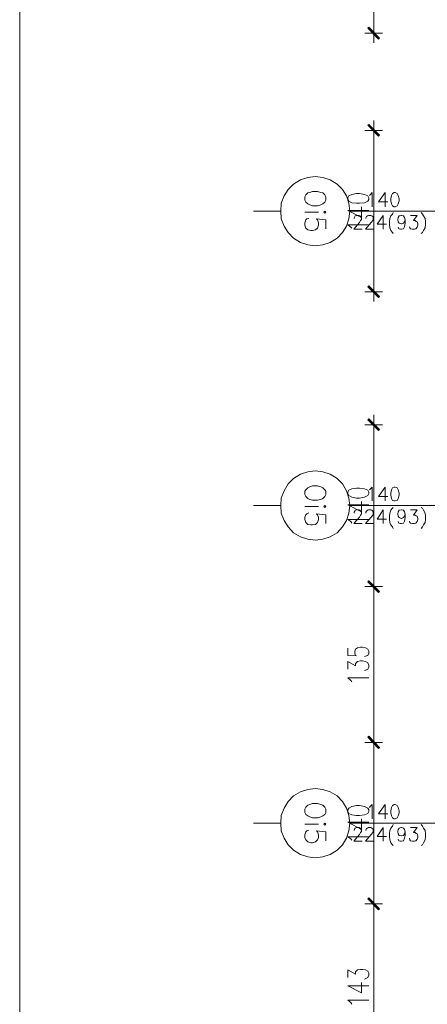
# Model space of a CAD drawing. Header units: inches. Extents: x -1441 to 3871, y -4351 to 2413.
# Tile 168 of 256: x -1441 to -1088, y -90 to 763. Entities that reach past the tile are written whole.
import ezdxf

# ---------------------------------------------------------------- set-up
doc = ezdxf.new("R2010")
doc.units = ezdxf.units.IN
doc.header["$MEASUREMENT"] = 0
for name, color, linetype in [('at_Entity', 7, 'Continuous'), ('at_Rect', 7, 'Continuous'), ('at_Solid', 7, 'Continuous')]:
    doc.layers.add(name, color=color, linetype=linetype)

msp = doc.modelspace()

# ---------------------------------------------------------------- hatches: boundary and pattern name
at = {"layer": 'at_Solid', "lineweight": 15}
for points in [[(-1129.69923, 746.76452), (-1139.85693, 755.2082), (-1139.01065, 756.06688)], [(-1130.54503, 745.90584), (-1129.69923, 746.76452), (-1139.85693, 755.2082)], [(-1139.01065, 671.82094), (-1139.85693, 671.3916), (-1129.69923, 662.51858)], [(-1139.85693, 671.3916), (-1129.69923, 662.51858), (-1130.54503, 661.6599)], [(-1129.69923, 522.84014), (-1139.85693, 531.28382), (-1139.01065, 532.1425)], [(-1130.54503, 521.98147), (-1129.69923, 522.84014), (-1139.85693, 531.28382)], [(-1139.01065, 416.98412), (-1139.85693, 416.17314), (-1129.69923, 407.68176)], [(-1139.85693, 416.17314), (-1129.69923, 407.68176), (-1130.54503, 406.82308)], [(-1129.69923, 267.57876), (-1139.85693, 276.47086), (-1139.01065, 276.89065)], [(-1139.01065, 276.89065), (-1139.85693, 276.04629), (-1129.69923, 267.57876)], [(-1130.54503, 266.73439), (-1129.69923, 267.57876), (-1139.85693, 276.47086)], [(-1139.85693, 276.04629), (-1129.69923, 267.57876), (-1130.54503, 266.73439)], [(-1129.69923, 132.5515), (-1139.85693, 141.43883), (-1139.01065, 142.28796)], [(-1139.01065, 141.8634), (-1139.85693, 141.43883), (-1129.69923, 132.5515)], [(-1130.54503, 132.12693), (-1129.69923, 132.5515), (-1139.85693, 141.43883)], [(-1139.85693, 141.43883), (-1129.69923, 132.5515), (-1130.54503, 131.70236)], [(-1129.69923, -7.13648), (-1139.85693, 1.33105), (-1139.01065, 2.17542)], [(-1139.01065, 2.17542), (-1139.85693, 1.33105), (-1129.69923, -7.13648)], [(-1130.54503, -7.98084), (-1129.69923, -7.13648), (-1139.85693, 1.33105)], [(-1139.85693, 1.33105), (-1129.69923, -7.13648), (-1130.54503, -7.98084)]]:
    msp.add_hatch(color=7, dxfattribs=at).paths.add_polyline_path(points)

# ---------------------------------------------------------------- linework, layer by layer
at = {"layer": 'at_Entity', "color": 7, "lineweight": 15}
for p, q in [((-1134.77879, 907.14666), (-1134.77879, 756.49622)), ((-1134.77879, 759.02455), (-1134.77879, 742.51883)), ((-1127.15945, 750.96251), (-1142.39671, 750.96251)), ((-1139.85693, 755.2082), (-1139.01065, 756.06688)), ((-1129.69923, 746.76452), (-1139.85693, 755.2082)), ((-1139.85693, 755.2082), (-1130.54503, 745.90584)), ((-1129.69923, 746.76452), (-1139.85693, 755.2082)), ((-1139.43379, 755.63754), (-1130.12237, 746.33518)), ((-1139.01065, 756.06688), (-1129.69923, 746.76452)), ((-1130.54503, 745.90584), (-1129.69923, 746.76452)), ((-1134.77879, 658.70223), (-1134.77879, 675.20795)), ((-1142.39671, 666.76427), (-1127.15945, 666.76427)), ((-1139.01065, 671.82094), (-1139.85693, 671.3916)), ((-1139.85693, 671.3916), (-1129.69923, 662.51858)), ((-1139.85693, 671.3916), (-1129.69923, 662.51858)), ((-1130.54503, 661.6599), (-1139.85693, 671.3916)), ((-1130.12237, 662.08924), (-1139.43379, 671.3916)), ((-1129.69923, 662.51858), (-1139.01065, 671.82094)), ((-1134.77879, 661.23056), (-1134.77879, 532.57184)), ((-1129.69923, 662.51858), (-1130.54503, 661.6599)), ((-1204.19821, 620.15709), (-1198.27238, 623.97344)), ((-1198.27238, 623.97344), (-1191.92197, 626.12014)), ((-1191.92197, 626.12014), (-1185.57299, 626.93111)), ((-1185.57299, 626.93111), (-1178.80135, 626.12014)), ((-1178.80135, 626.12014), (-1172.45047, 623.97344)), ((-1172.45047, 623.97344), (-1166.52463, 620.15709)), ((-1212.2407, 610.04376), (-1208.85321, 615.52976)), ((-1208.85321, 615.52976), (-1204.19821, 620.15709)), ((-1187.68963, 613.8124), (-1190.22989, 613.00143)), ((-1183.45587, 613.8124), (-1187.68963, 613.8124)), ((-1180.49343, 613.00143), (-1183.45587, 613.8124)), ((-1166.52463, 620.15709), (-1161.86821, 615.52976)), ((-1161.86821, 615.52976), (-1158.48215, 610.04376)), ((-1214.78095, 603.65137), (-1212.2407, 610.04376)), ((-1193.61547, 610.85473), (-1194.46175, 609.18508)), ((-1194.46175, 609.18508), (-1194.46175, 606.22741)), ((-1194.46175, 606.22741), (-1193.61547, 604.51005)), ((-1191.92197, 612.57209), (-1193.61547, 610.85473)), ((-1190.22989, 613.00143), (-1191.92197, 612.57209)), ((-1178.80135, 612.57209), (-1180.49343, 613.00143)), ((-1177.10737, 610.85473), (-1178.80135, 612.57209)), ((-1176.2611, 609.18508), (-1177.10737, 610.85473)), ((-1177.10737, 604.51005), (-1176.2611, 606.22741)), ((-1176.2611, 606.22741), (-1176.2611, 609.18508)), ((-1158.48215, 610.04376), (-1156.36503, 603.65137)), ((-1156.36503, 610.04376), (-1157.21321, 608.3264)), ((-1157.21321, 608.3264), (-1157.21321, 607.03838)), ((-1157.21321, 607.03838), (-1156.36503, 605.36873)), ((-1153.82716, 611.28407), (-1156.36503, 610.04376)), ((-1156.36503, 605.36873), (-1153.82716, 604.08071)), ((-1149.59339, 612.14275), (-1153.82716, 611.28407)), ((-1147.05361, 612.14275), (-1149.59339, 612.14275)), ((-1142.82175, 611.28407), (-1147.05361, 612.14275)), ((-1139.85693, 610.04376), (-1142.82175, 611.28407)), ((-1142.82175, 604.08071), (-1139.85693, 605.36873)), ((-1139.01065, 608.3264), (-1139.85693, 610.04376)), ((-1139.85693, 605.36873), (-1139.01065, 607.03838)), ((-1139.01065, 607.03838), (-1139.01065, 608.3264)), ((-1138.58799, 610.42539), (-1137.74171, 610.85473)), ((-1137.74171, 610.85473), (-1136.04821, 613.00143)), ((-1136.04821, 613.00143), (-1136.04821, 600.6937)), ((-1125.04233, 613.00143), (-1130.54503, 604.93939)), ((-1125.04233, 613.00143), (-1125.04233, 600.6937)), ((-1119.53963, 610.42539), (-1119.96277, 607.46772)), ((-1119.96277, 607.46772), (-1119.96277, 605.79807)), ((-1119.96277, 605.79807), (-1119.53963, 603.26974)), ((-1118.69383, 612.14275), (-1119.53963, 610.42539)), ((-1116.99985, 613.00143), (-1118.69383, 612.14275)), ((-1116.15357, 613.00143), (-1116.99985, 613.00143)), ((-1114.46007, 612.14275), (-1116.15357, 613.00143)), ((-1113.61379, 610.42539), (-1114.46007, 612.14275)), ((-1112.76799, 607.46772), (-1113.61379, 610.42539)), ((-1113.61379, 603.26974), (-1112.76799, 605.79807)), ((-1112.76799, 605.79807), (-1112.76799, 607.46772)), ((-1215.20362, 596.87735), (-1238.90697, 596.87735)), ((-1215.20362, 596.87735), (-1214.78095, 603.65137)), ((-1214.78095, 590.10333), (-1215.20362, 596.87735)), ((-1193.61547, 604.51005), (-1191.92197, 603.26974)), ((-1191.92197, 603.26974), (-1190.22989, 602.41106)), ((-1190.22989, 602.41106), (-1187.68963, 601.55238)), ((-1187.68963, 601.55238), (-1183.45587, 601.55238)), ((-1183.45587, 601.55238), (-1180.49343, 602.41106)), ((-1180.49343, 602.41106), (-1178.80135, 603.26974)), ((-1178.80135, 603.26974), (-1177.10737, 604.51005)), ((-1177.10737, 596.87735), (-1177.95317, 596.06637)), ((-1176.2611, 596.06637), (-1177.10737, 596.87735)), ((-1157.21321, 597.30669), (-1145.35963, 591.39134)), ((-1157.21321, 597.30669), (-1139.01065, 597.30669)), ((-1156.36503, 603.65137), (-1155.51923, 596.87735)), ((-1155.51923, 596.87735), (-1156.36503, 590.10333)), ((-1003.55787, 596.87735), (-1155.51923, 596.87735)), ((-1153.82716, 604.08071), (-1149.59339, 603.65137)), ((-1149.59339, 603.65137), (-1147.05361, 603.65137)), ((-1147.05361, 603.65137), (-1142.82175, 604.08071)), ((-1145.35963, 591.39134), (-1145.35963, 600.6937)), ((-1130.54503, 604.93939), (-1122.50255, 604.93939)), ((-1119.53963, 603.26974), (-1118.69383, 601.55238)), ((-1118.69383, 601.55238), (-1116.99985, 600.6937)), ((-1116.99985, 600.6937), (-1116.15357, 600.6937)), ((-1116.15357, 600.6937), (-1114.46007, 601.55238)), ((-1114.46007, 601.55238), (-1113.61379, 603.26974)), ((-1212.2407, 583.75864), (-1214.78095, 590.10333)), ((-1182.61007, 596.06637), (-1194.46175, 596.06637)), ((-1194.46175, 586.71631), (-1193.61547, 589.29235)), ((-1193.61547, 589.29235), (-1192.76967, 590.10333)), ((-1192.76967, 590.10333), (-1191.07569, 590.53267)), ((-1176.2611, 589.29235), (-1184.30405, 590.10333)), ((-1184.30405, 590.10333), (-1183.45587, 589.29235)), ((-1183.45587, 589.29235), (-1182.61007, 586.71631)), ((-1177.95317, 596.06637), (-1177.10737, 595.20769)), ((-1177.10737, 595.20769), (-1176.2611, 596.06637)), ((-1176.2611, 581.65965), (-1176.2611, 589.29235)), ((-1156.36503, 590.10333), (-1158.48215, 583.75864)), ((-1151.71051, 590.962), (-1151.28737, 592.25002)), ((-1151.71051, 590.53267), (-1151.71051, 590.962)), ((-1151.28737, 592.25002), (-1150.86233, 592.67936)), ((-1150.86233, 592.67936), (-1149.59339, 593.1087)), ((-1149.59339, 593.1087), (-1147.47675, 593.1087)), ((-1147.47675, 593.1087), (-1146.63047, 592.67936)), ((-1146.20733, 588.86301), (-1147.05361, 587.14565)), ((-1146.63047, 592.67936), (-1146.20733, 592.25002)), ((-1146.20733, 592.25002), (-1145.35963, 590.962)), ((-1145.35963, 589.72169), (-1146.20733, 588.86301)), ((-1145.35963, 590.962), (-1145.35963, 589.72169)), ((-1141.55091, 590.962), (-1141.12777, 592.25002)), ((-1141.55091, 590.53267), (-1141.55091, 590.962)), ((-1141.12777, 592.25002), (-1140.28197, 592.67936)), ((-1140.28197, 592.67936), (-1139.43379, 593.1087)), ((-1139.43379, 593.1087), (-1137.31905, 593.1087)), ((-1137.31905, 593.1087), (-1136.47087, 592.67936)), ((-1135.62507, 588.86301), (-1136.89401, 587.14565)), ((-1136.47087, 592.67936), (-1135.62507, 592.25002)), ((-1135.62507, 592.25002), (-1135.20193, 590.962)), ((-1135.20193, 589.72169), (-1135.62507, 588.86301)), ((-1135.20193, 590.962), (-1135.20193, 589.72169)), ((-1126.73631, 593.1087), (-1131.81588, 585.476)), ((-1126.73631, 593.1087), (-1126.73631, 581.23031)), ((-1120.81047, 590.53267), (-1121.23361, 587.57499)), ((-1119.96277, 592.67936), (-1120.81047, 590.53267)), ((-1118.69383, 594.34902), (-1119.96277, 592.67936)), ((-1117.84755, 595.63703), (-1118.69383, 594.34902)), ((-1114.03693, 589.72169), (-1113.61379, 591.39134)), ((-1114.03693, 589.29235), (-1114.03693, 589.72169)), ((-1113.61379, 587.57499), (-1114.03693, 589.29235)), ((-1113.61379, 591.39134), (-1112.76799, 592.67936)), ((-1112.76799, 592.67936), (-1111.07401, 593.1087)), ((-1111.07401, 593.1087), (-1110.65087, 593.1087)), ((-1110.65087, 593.1087), (-1108.95689, 592.67936)), ((-1108.95689, 592.67936), (-1108.11109, 591.39134)), ((-1108.11109, 591.39134), (-1107.68795, 589.29235)), ((-1107.68795, 589.29235), (-1108.11109, 587.57499)), ((-1107.68795, 589.29235), (-1107.68795, 586.33468)), ((-1103.03153, 593.1087), (-1097.10569, 593.1087)), ((-1097.10569, 593.1087), (-1100.49127, 588.86301)), ((-1100.49127, 588.86301), (-1098.79967, 588.86301)), ((-1098.79967, 588.86301), (-1097.95149, 588.00433)), ((-1093.71963, 595.63703), (-1092.44879, 594.34902)), ((-1092.44879, 594.34902), (-1091.60299, 592.67936)), ((-1091.60299, 592.67936), (-1090.33357, 590.53267)), ((-1090.33357, 590.53267), (-1089.90901, 587.57499)), ((-1208.85321, 578.27264), (-1212.2407, 583.75864)), ((-1194.46175, 584.61732), (-1194.46175, 586.71631)), ((-1193.61547, 582.08899), (-1194.46175, 584.61732)), ((-1191.92197, 580.80097), (-1193.61547, 582.08899)), ((-1189.38171, 579.99), (-1191.92197, 580.80097)), ((-1187.68963, 579.99), (-1189.38171, 579.99)), ((-1185.14985, 580.80097), (-1187.68963, 579.99)), ((-1183.45587, 582.08899), (-1185.14985, 580.80097)), ((-1182.61007, 584.61732), (-1183.45587, 582.08899)), ((-1182.61007, 586.71631), (-1182.61007, 584.61732)), ((-1158.48215, 583.75864), (-1161.86821, 578.27264)), ((-1154.67343, 582.94767), (-1157.21321, 585.04666)), ((-1157.21321, 585.04666), (-1139.01065, 585.04666)), ((-1153.82716, 582.08899), (-1154.67343, 582.94767)), ((-1147.05361, 587.14565), (-1152.13317, 581.23031)), ((-1152.13317, 581.23031), (-1144.93649, 581.23031)), ((-1136.89401, 587.14565), (-1141.97357, 581.23031)), ((-1141.97357, 581.23031), (-1134.77879, 581.23031)), ((-1131.81588, 585.476), (-1123.77339, 585.476)), ((-1121.23361, 587.57499), (-1121.23361, 585.476)), ((-1121.23361, 585.476), (-1120.81047, 582.51833)), ((-1120.81047, 582.51833), (-1119.96277, 579.99)), ((-1119.96277, 579.99), (-1118.69383, 578.27264)), ((-1112.76799, 586.33468), (-1113.61379, 587.57499)), ((-1113.19065, 581.65965), (-1113.61379, 582.94767)), ((-1111.49715, 581.23031), (-1113.19065, 581.65965)), ((-1111.07401, 585.90534), (-1112.76799, 586.33468)), ((-1110.65087, 581.23031), (-1111.49715, 581.23031)), ((-1110.65087, 585.90534), (-1111.07401, 585.90534)), ((-1108.95689, 586.33468), (-1110.65087, 585.90534)), ((-1108.95689, 581.65965), (-1110.65087, 581.23031)), ((-1108.11109, 587.57499), (-1108.95689, 586.33468)), ((-1108.11109, 583.3293), (-1108.95689, 581.65965)), ((-1107.68795, 586.33468), (-1108.11109, 583.3293)), ((-1103.45419, 582.51833), (-1103.87733, 583.3293)), ((-1103.03153, 581.65965), (-1103.45419, 582.51833)), ((-1101.33945, 581.23031), (-1103.03153, 581.65965)), ((-1099.64547, 581.23031), (-1101.33945, 581.23031)), ((-1098.37463, 581.65965), (-1099.64547, 581.23031)), ((-1097.10569, 582.94767), (-1098.37463, 581.65965)), ((-1097.95149, 588.00433), (-1097.10569, 587.57499)), ((-1097.10569, 587.57499), (-1096.68255, 585.90534)), ((-1096.68255, 584.61732), (-1097.10569, 582.94767)), ((-1096.68255, 585.90534), (-1096.68255, 584.61732)), ((-1091.60299, 579.99), (-1092.44879, 578.27264)), ((-1090.33357, 582.51833), (-1091.60299, 579.99)), ((-1089.90901, 585.476), (-1090.33357, 582.51833)), ((-1089.90901, 587.57499), (-1089.90901, 585.476)), ((-1204.19821, 573.59761), (-1208.85321, 578.27264)), ((-1198.27238, 569.82896), (-1204.19821, 573.59761)), ((-1166.52463, 573.59761), (-1172.45047, 569.82896)), ((-1161.86821, 578.27264), (-1166.52463, 573.59761)), ((-1118.69383, 578.27264), (-1117.84755, 577.41396)), ((-1092.44879, 578.27264), (-1093.71963, 577.41396)), ((-1191.92197, 567.68227), (-1198.27238, 569.82896)), ((-1185.57299, 566.82359), (-1191.92197, 567.68227)), ((-1178.80135, 567.68227), (-1185.57299, 566.82359)), ((-1172.45047, 569.82896), (-1178.80135, 567.68227)), ((-1139.85693, 531.28382), (-1139.01065, 532.1425)), ((-1129.69923, 522.84014), (-1139.85693, 531.28382)), ((-1139.85693, 531.28382), (-1130.54503, 521.98147)), ((-1129.69923, 522.84014), (-1139.85693, 531.28382)), ((-1139.43379, 531.71316), (-1130.12237, 522.41081)), ((-1139.01065, 532.1425), (-1129.69923, 522.84014)), ((-1134.77879, 535.10017), (-1134.77879, 518.59445)), ((-1127.15945, 527.03813), (-1142.39671, 527.03813)), ((-1130.54503, 521.98147), (-1129.69923, 522.84014)), ((-1134.77879, 403.86541), (-1134.77879, 420.37113)), ((-1142.39671, 411.92745), (-1127.15945, 411.92745)), ((-1139.01065, 416.98412), (-1139.85693, 416.17314)), ((-1139.85693, 416.17314), (-1129.69923, 407.68176)), ((-1139.85693, 416.17314), (-1129.69923, 407.68176)), ((-1130.54503, 406.82308), (-1139.85693, 416.17314)), ((-1130.12237, 407.25242), (-1139.43379, 416.55478)), ((-1129.69923, 407.68176), (-1139.01065, 416.98412)), ((-1134.77879, 406.39374), (-1134.77879, 277.73979)), ((-1129.69923, 407.68176), (-1130.54503, 406.82308)), ((-1204.19821, 365.36797), (-1198.27238, 369.18433)), ((-1198.27238, 369.18433), (-1191.92197, 371.28332)), ((-1191.92197, 371.28332), (-1185.57299, 372.142)), ((-1185.57299, 372.142), (-1178.80135, 371.28332)), ((-1178.80135, 371.28332), (-1172.45047, 369.18433)), ((-1172.45047, 369.18433), (-1166.52463, 365.36797)), ((-1212.2407, 354.7776), (-1208.85321, 360.69294)), ((-1208.85321, 360.69294), (-1204.19821, 365.36797)), ((-1190.22989, 358.16461), (-1191.92197, 357.30593)), ((-1187.68963, 359.02329), (-1190.22989, 358.16461)), ((-1183.45587, 359.02329), (-1187.68963, 359.02329)), ((-1180.49343, 358.16461), (-1183.45587, 359.02329)), ((-1178.80135, 357.30593), (-1180.49343, 358.16461)), ((-1166.52463, 365.36797), (-1161.86821, 360.69294)), ((-1161.86821, 360.69294), (-1158.48215, 354.7776)), ((-1214.78095, 348.43292), (-1212.2407, 354.7776)), ((-1193.61547, 355.63628), (-1194.46175, 354.34826)), ((-1194.46175, 354.34826), (-1194.46175, 351.39059)), ((-1194.46175, 351.39059), (-1193.61547, 349.72094)), ((-1191.92197, 357.30593), (-1193.61547, 355.63628)), ((-1193.61547, 349.72094), (-1191.92197, 348.00358)), ((-1177.10737, 355.63628), (-1178.80135, 357.30593)), ((-1178.80135, 348.00358), (-1177.10737, 349.72094)), ((-1176.2611, 354.34826), (-1177.10737, 355.63628)), ((-1177.10737, 349.72094), (-1176.2611, 351.39059)), ((-1176.2611, 351.39059), (-1176.2611, 354.34826)), ((-1158.48215, 354.7776), (-1156.36503, 348.43292)), ((-1156.36503, 355.20694), (-1157.21321, 353.48958)), ((-1157.21321, 353.48958), (-1157.21321, 352.24927)), ((-1157.21321, 352.24927), (-1156.36503, 350.53191)), ((-1153.82716, 356.44725), (-1156.36503, 355.20694)), ((-1156.36503, 350.53191), (-1153.82716, 349.2916)), ((-1149.59339, 356.87659), (-1153.82716, 356.44725)), ((-1147.05361, 356.87659), (-1149.59339, 356.87659)), ((-1142.82175, 356.44725), (-1147.05361, 356.87659)), ((-1139.85693, 355.20694), (-1142.82175, 356.44725)), ((-1142.82175, 349.2916), (-1139.85693, 350.53191)), ((-1139.01065, 353.48958), (-1139.85693, 355.20694)), ((-1139.85693, 350.53191), (-1139.01065, 352.24927)), ((-1139.01065, 352.24927), (-1139.01065, 353.48958)), ((-1138.58799, 355.63628), (-1137.74171, 356.06562)), ((-1137.74171, 356.06562), (-1136.04821, 357.73527)), ((-1136.04821, 357.73527), (-1136.04821, 345.90459)), ((-1125.04233, 357.73527), (-1130.54503, 349.72094)), ((-1130.54503, 349.72094), (-1122.50255, 349.72094)), ((-1125.04233, 357.73527), (-1125.04233, 345.90459)), ((-1119.53963, 355.63628), (-1119.96277, 352.67861)), ((-1119.96277, 352.67861), (-1119.96277, 350.96125)), ((-1119.96277, 350.96125), (-1119.53963, 348.00358)), ((-1118.69383, 357.30593), (-1119.53963, 355.63628)), ((-1116.99985, 357.73527), (-1118.69383, 357.30593)), ((-1116.15357, 357.73527), (-1116.99985, 357.73527)), ((-1114.46007, 357.30593), (-1116.15357, 357.73527)), ((-1113.61379, 355.63628), (-1114.46007, 357.30593)), ((-1112.76799, 352.67861), (-1113.61379, 355.63628)), ((-1113.61379, 348.00358), (-1112.76799, 350.96125)), ((-1112.76799, 350.96125), (-1112.76799, 352.67861)), ((-1215.20362, 342.08824), (-1238.90697, 342.08824)), ((-1215.20362, 342.08824), (-1214.78095, 348.43292)), ((-1214.78095, 335.31421), (-1215.20362, 342.08824)), ((-1182.61007, 341.22956), (-1194.46175, 341.22956)), ((-1191.92197, 348.00358), (-1190.22989, 347.1449)), ((-1190.22989, 347.1449), (-1187.68963, 346.71556)), ((-1187.68963, 346.71556), (-1183.45587, 346.71556)), ((-1183.45587, 346.71556), (-1180.49343, 347.1449)), ((-1180.49343, 347.1449), (-1178.80135, 348.00358)), ((-1177.10737, 342.08824), (-1177.95317, 341.22956)), ((-1177.95317, 341.22956), (-1177.10737, 340.37088)), ((-1176.2611, 341.22956), (-1177.10737, 342.08824)), ((-1177.10737, 340.37088), (-1176.2611, 341.22956)), ((-1157.21321, 342.51757), (-1145.35963, 336.55453)), ((-1157.21321, 342.51757), (-1139.01065, 342.51757)), ((-1156.36503, 348.43292), (-1155.51923, 342.08824)), ((-1155.51923, 342.08824), (-1156.36503, 335.31421)), ((-1003.55787, 342.08824), (-1155.51923, 342.08824)), ((-1153.82716, 349.2916), (-1149.59339, 348.43292)), ((-1149.59339, 348.43292), (-1147.05361, 348.43292)), ((-1147.05361, 348.43292), (-1142.82175, 349.2916)), ((-1145.35963, 336.55453), (-1145.35963, 345.47525)), ((-1119.53963, 348.00358), (-1118.69383, 346.33393)), ((-1118.69383, 346.33393), (-1116.99985, 345.90459)), ((-1116.99985, 345.90459), (-1116.15357, 345.90459)), ((-1116.15357, 345.90459), (-1114.46007, 346.33393)), ((-1114.46007, 346.33393), (-1113.61379, 348.00358)), ((-1212.2407, 328.96953), (-1214.78095, 335.31421)), ((-1194.46175, 331.9272), (-1193.61547, 334.02619)), ((-1193.61547, 334.02619), (-1192.76967, 334.88487)), ((-1192.76967, 334.88487), (-1191.07569, 335.74355)), ((-1176.2611, 334.02619), (-1184.30405, 334.88487)), ((-1184.30405, 334.88487), (-1183.45587, 334.02619)), ((-1183.45587, 334.02619), (-1182.61007, 331.9272)), ((-1176.2611, 326.4412), (-1176.2611, 334.02619)), ((-1156.36503, 335.31421), (-1158.48215, 328.96953)), ((-1151.71051, 336.17289), (-1151.28737, 336.98387)), ((-1151.71051, 335.31421), (-1151.71051, 336.17289)), ((-1151.28737, 336.98387), (-1150.86233, 337.84254)), ((-1150.86233, 337.84254), (-1149.59339, 338.27188)), ((-1149.59339, 338.27188), (-1147.47675, 338.27188)), ((-1147.47675, 338.27188), (-1146.63047, 337.84254)), ((-1146.20733, 333.59685), (-1147.05361, 331.9272)), ((-1146.63047, 337.84254), (-1146.20733, 336.98387)), ((-1146.20733, 336.98387), (-1145.35963, 336.17289)), ((-1145.35963, 334.88487), (-1146.20733, 333.59685)), ((-1145.35963, 336.17289), (-1145.35963, 334.88487)), ((-1141.55091, 336.17289), (-1141.12777, 336.98387)), ((-1141.55091, 335.31421), (-1141.55091, 336.17289)), ((-1141.12777, 336.98387), (-1140.28197, 337.84254)), ((-1140.28197, 337.84254), (-1139.43379, 338.27188)), ((-1139.43379, 338.27188), (-1137.31905, 338.27188)), ((-1137.31905, 338.27188), (-1136.47087, 337.84254)), ((-1135.62507, 333.59685), (-1136.89401, 331.9272)), ((-1136.47087, 337.84254), (-1135.62507, 336.98387)), ((-1135.62507, 336.98387), (-1135.20193, 336.17289)), ((-1135.20193, 334.88487), (-1135.62507, 333.59685)), ((-1135.20193, 336.17289), (-1135.20193, 334.88487)), ((-1126.73631, 338.27188), (-1131.81588, 330.20984)), ((-1126.73631, 338.27188), (-1126.73631, 326.4412)), ((-1120.81047, 335.31421), (-1121.23361, 332.78588)), ((-1121.23361, 332.78588), (-1121.23361, 330.20984)), ((-1119.96277, 337.84254), (-1120.81047, 335.31421)), ((-1118.69383, 339.5599), (-1119.96277, 337.84254)), ((-1117.84755, 340.37088), (-1118.69383, 339.5599)), ((-1114.03693, 334.88487), (-1113.61379, 336.55453)), ((-1114.03693, 334.45553), (-1114.03693, 334.88487)), ((-1113.61379, 332.78588), (-1114.03693, 334.45553)), ((-1113.61379, 336.55453), (-1112.76799, 337.84254)), ((-1112.76799, 331.49786), (-1113.61379, 332.78588)), ((-1112.76799, 337.84254), (-1111.07401, 338.27188)), ((-1111.07401, 338.27188), (-1110.65087, 338.27188)), ((-1110.65087, 338.27188), (-1108.95689, 337.84254)), ((-1108.95689, 337.84254), (-1108.11109, 336.55453)), ((-1108.11109, 332.78588), (-1108.95689, 331.49786)), ((-1108.11109, 336.55453), (-1107.68795, 334.45553)), ((-1107.68795, 334.45553), (-1108.11109, 332.78588)), ((-1107.68795, 334.45553), (-1107.68795, 331.49786)), ((-1103.03153, 338.27188), (-1097.10569, 338.27188)), ((-1097.10569, 338.27188), (-1100.49127, 333.59685)), ((-1100.49127, 333.59685), (-1098.79967, 333.59685)), ((-1098.79967, 333.59685), (-1097.95149, 333.16752)), ((-1097.95149, 333.16752), (-1097.10569, 332.78588)), ((-1097.10569, 332.78588), (-1096.68255, 330.63918)), ((-1093.71963, 340.37088), (-1092.44879, 339.5599)), ((-1092.44879, 339.5599), (-1091.60299, 337.84254)), ((-1091.60299, 337.84254), (-1090.33357, 335.31421)), ((-1090.33357, 335.31421), (-1089.90901, 332.78588)), ((-1089.90901, 332.78588), (-1089.90901, 330.20984)), ((-1208.85321, 323.43582), (-1212.2407, 328.96953)), ((-1194.46175, 329.7805), (-1194.46175, 331.9272)), ((-1193.61547, 327.25217), (-1194.46175, 329.7805)), ((-1191.92197, 325.58252), (-1193.61547, 327.25217)), ((-1189.38171, 325.15318), (-1191.92197, 325.58252)), ((-1187.68963, 325.15318), (-1189.38171, 325.15318)), ((-1185.14985, 325.58252), (-1187.68963, 325.15318)), ((-1183.45587, 327.25217), (-1185.14985, 325.58252)), ((-1182.61007, 329.7805), (-1183.45587, 327.25217)), ((-1182.61007, 331.9272), (-1182.61007, 329.7805)), ((-1158.48215, 328.96953), (-1161.86821, 323.43582)), ((-1154.67343, 328.11085), (-1157.21321, 329.7805)), ((-1157.21321, 329.7805), (-1139.01065, 329.7805)), ((-1153.82716, 326.82283), (-1154.67343, 328.11085)), ((-1147.05361, 331.9272), (-1152.13317, 326.4412)), ((-1152.13317, 326.4412), (-1144.93649, 326.4412)), ((-1136.89401, 331.9272), (-1141.97357, 326.4412)), ((-1141.97357, 326.4412), (-1134.77879, 326.4412)), ((-1131.81588, 330.20984), (-1123.77339, 330.20984)), ((-1121.23361, 330.20984), (-1120.81047, 327.25217)), ((-1120.81047, 327.25217), (-1119.96277, 325.15318)), ((-1119.96277, 325.15318), (-1118.69383, 323.43582)), ((-1113.19065, 326.82283), (-1113.61379, 328.11085)), ((-1111.49715, 326.4412), (-1113.19065, 326.82283)), ((-1111.07401, 330.63918), (-1112.76799, 331.49786)), ((-1110.65087, 326.4412), (-1111.49715, 326.4412)), ((-1110.65087, 330.63918), (-1111.07401, 330.63918)), ((-1108.95689, 331.49786), (-1110.65087, 330.63918)), ((-1108.95689, 326.82283), (-1110.65087, 326.4412)), ((-1108.11109, 328.54019), (-1108.95689, 326.82283)), ((-1107.68795, 331.49786), (-1108.11109, 328.54019)), ((-1103.45419, 327.25217), (-1103.87733, 328.54019)), ((-1103.03153, 326.82283), (-1103.45419, 327.25217)), ((-1101.33945, 326.4412), (-1103.03153, 326.82283)), ((-1099.64547, 326.4412), (-1101.33945, 326.4412)), ((-1098.37463, 326.82283), (-1099.64547, 326.4412)), ((-1097.10569, 328.11085), (-1098.37463, 326.82283)), ((-1096.68255, 329.7805), (-1097.10569, 328.11085)), ((-1096.68255, 330.63918), (-1096.68255, 329.7805)), ((-1091.60299, 325.15318), (-1092.44879, 323.43582)), ((-1090.33357, 327.25217), (-1091.60299, 325.15318)), ((-1089.90901, 330.20984), (-1090.33357, 327.25217)), ((-1204.19821, 318.37916), (-1208.85321, 323.43582)), ((-1198.27238, 314.99215), (-1204.19821, 318.37916)), ((-1166.52463, 318.37916), (-1172.45047, 314.99215)), ((-1161.86821, 323.43582), (-1166.52463, 318.37916)), ((-1118.69383, 323.43582), (-1117.84755, 322.19551)), ((-1092.44879, 323.43582), (-1093.71963, 322.19551)), ((-1191.92197, 312.89315), (-1198.27238, 314.99215)), ((-1185.57299, 312.03447), (-1191.92197, 312.89315)), ((-1178.80135, 312.89315), (-1185.57299, 312.03447)), ((-1172.45047, 314.99215), (-1178.80135, 312.89315)), ((-1139.85693, 276.47086), (-1139.01065, 276.89065)), ((-1139.01065, 276.89065), (-1139.85693, 276.04629)), ((-1129.69923, 267.57876), (-1139.85693, 276.47086)), ((-1139.85693, 276.47086), (-1130.54503, 266.73439)), ((-1129.69923, 267.57876), (-1139.85693, 276.47086)), ((-1139.85693, 276.04629), (-1129.69923, 267.57876)), ((-1139.85693, 276.04629), (-1129.69923, 267.57876)), ((-1130.54503, 266.73439), (-1139.85693, 276.04629)), ((-1139.43379, 276.89065), (-1130.12237, 267.15419)), ((-1130.12237, 267.15419), (-1139.43379, 276.47086)), ((-1139.01065, 276.89065), (-1129.69923, 267.57876)), ((-1129.69923, 267.57876), (-1139.01065, 276.89065)), ((-1134.77879, 280.27767), (-1134.77879, 263.77195)), ((-1134.77879, 263.77195), (-1134.77879, 280.27767)), ((-1127.15945, 271.81491), (-1142.39671, 271.81491)), ((-1142.39671, 271.81491), (-1127.15945, 271.81491)), ((-1134.77879, 266.30982), (-1134.77879, 142.70776)), ((-1130.54503, 266.73439), (-1129.69923, 267.57876)), ((-1129.69923, 267.57876), (-1130.54503, 266.73439)), ((-1157.21321, 218.47664), (-1157.21321, 212.12718)), ((-1151.28737, 215.93876), (-1150.43967, 217.63227)), ((-1151.28737, 214.24526), (-1151.28737, 215.93876)), ((-1150.43967, 212.12718), (-1151.28737, 214.24526)), ((-1150.43967, 217.63227), (-1148.74759, 218.90121)), ((-1148.74759, 218.90121), (-1146.20733, 219.32577)), ((-1146.20733, 219.32577), (-1144.51383, 219.32577)), ((-1144.51383, 219.32577), (-1141.97357, 218.90121)), ((-1141.97357, 218.90121), (-1139.85693, 217.63227)), ((-1139.85693, 217.63227), (-1139.01065, 215.93876)), ((-1139.01065, 214.24526), (-1139.85693, 212.12718)), ((-1139.01065, 215.93876), (-1139.01065, 214.24526)), ((-1157.21321, 212.12718), (-1149.59339, 211.70738)), ((-1157.21321, 200.27741), (-1157.21321, 207.04667)), ((-1157.21321, 207.04667), (-1150.43967, 203.23986)), ((-1149.59339, 211.70738), (-1150.43967, 212.12718)), ((-1150.43967, 204.93336), (-1149.59339, 206.2023)), ((-1150.43967, 203.23986), (-1150.43967, 204.93336)), ((-1149.59339, 206.2023), (-1148.74759, 207.04667)), ((-1148.74759, 207.04667), (-1146.20733, 207.47123)), ((-1146.20733, 207.47123), (-1144.51383, 207.47123)), ((-1144.51383, 207.47123), (-1141.97357, 207.04667)), ((-1141.12777, 211.70738), (-1142.82175, 211.28282)), ((-1141.97357, 207.04667), (-1139.85693, 205.77773)), ((-1139.85693, 212.12718), (-1141.12777, 211.70738)), ((-1139.85693, 205.77773), (-1139.01065, 203.66442)), ((-1141.12777, 199.85284), (-1142.82175, 199.00848)), ((-1139.85693, 200.27741), (-1141.12777, 199.85284)), ((-1139.01065, 201.97092), (-1139.85693, 200.27741)), ((-1139.01065, 203.66442), (-1139.01065, 201.97092)), ((-1154.67343, 190.54095), (-1157.21321, 192.65902)), ((-1157.21321, 192.65902), (-1139.01065, 192.65902)), ((-1153.82716, 189.27201), (-1154.67343, 190.54095)), ((-1134.77879, 145.25041), (-1134.77879, 128.73992)), ((-1134.77879, 128.73992), (-1134.77879, 145.25041)), ((-1127.15945, 136.78288), (-1142.39671, 136.78288)), ((-1142.39671, 136.78288), (-1127.15945, 136.78288)), ((-1139.85693, 141.43883), (-1139.01065, 142.28796)), ((-1139.01065, 141.8634), (-1139.85693, 141.43883)), ((-1129.69923, 132.5515), (-1139.85693, 141.43883)), ((-1139.85693, 141.43883), (-1130.54503, 132.12693)), ((-1129.69923, 132.5515), (-1139.85693, 141.43883)), ((-1139.85693, 141.43883), (-1129.69923, 132.5515)), ((-1139.85693, 141.43883), (-1129.69923, 132.5515)), ((-1130.54503, 131.70236), (-1139.85693, 141.43883)), ((-1139.43379, 141.8634), (-1130.12237, 132.12693)), ((-1130.12237, 132.12693), (-1139.43379, 141.8634)), ((-1139.01065, 142.28796), (-1129.69923, 132.5515)), ((-1129.69923, 132.5515), (-1139.01065, 141.8634)), ((-1134.77879, 131.28256), (-1134.77879, 2.59999)), ((-1130.54503, 132.12693), (-1129.69923, 132.5515)), ((-1129.69923, 132.5515), (-1130.54503, 131.70236)), ((-1204.19821, 90.6432), (-1198.27238, 94.03021)), ((-1198.27238, 94.03021), (-1191.92197, 96.14829)), ((-1191.92197, 96.14829), (-1185.57299, 96.99265)), ((-1185.57299, 96.99265), (-1178.80135, 96.14829)), ((-1178.80135, 96.14829), (-1172.45047, 94.03021)), ((-1172.45047, 94.03021), (-1166.52463, 90.6432)), ((-1212.2407, 80.06237), (-1208.85321, 85.56745)), ((-1208.85321, 85.56745), (-1204.19821, 90.6432)), ((-1166.52463, 90.6432), (-1161.86821, 85.56745)), ((-1161.86821, 85.56745), (-1158.48215, 80.06237)), ((-1214.78095, 73.71291), (-1212.2407, 80.06237)), ((-1193.61547, 80.9115), (-1194.46175, 79.21323)), ((-1194.46175, 79.21323), (-1194.46175, 76.25079)), ((-1191.92197, 82.60024), (-1193.61547, 80.9115)), ((-1190.22989, 83.02481), (-1191.92197, 82.60024)), ((-1187.68963, 83.87395), (-1190.22989, 83.02481)), ((-1183.45587, 83.87395), (-1187.68963, 83.87395)), ((-1180.49343, 83.02481), (-1183.45587, 83.87395)), ((-1178.80135, 82.60024), (-1180.49343, 83.02481)), ((-1177.10737, 80.9115), (-1178.80135, 82.60024)), ((-1176.2611, 79.21323), (-1177.10737, 80.9115)), ((-1176.2611, 76.25079), (-1176.2611, 79.21323)), ((-1158.48215, 80.06237), (-1156.36503, 73.71291)), ((-1156.36503, 80.06237), (-1157.21321, 78.36886)), ((-1157.21321, 78.36886), (-1157.21321, 77.09992)), ((-1157.21321, 77.09992), (-1156.36503, 75.40642)), ((-1153.82716, 81.3313), (-1156.36503, 80.06237)), ((-1149.59339, 82.18044), (-1153.82716, 81.3313)), ((-1147.05361, 82.18044), (-1149.59339, 82.18044)), ((-1142.82175, 81.3313), (-1147.05361, 82.18044)), ((-1139.85693, 80.06237), (-1142.82175, 81.3313)), ((-1139.01065, 78.36886), (-1139.85693, 80.06237)), ((-1139.85693, 75.40642), (-1139.01065, 77.09992)), ((-1139.01065, 77.09992), (-1139.01065, 78.36886)), ((-1138.58799, 80.48694), (-1137.74171, 81.3313)), ((-1137.74171, 81.3313), (-1136.04821, 83.02481)), ((-1136.04821, 83.02481), (-1136.04821, 70.75047)), ((-1125.04233, 83.02481), (-1130.54503, 74.98185)), ((-1125.04233, 83.02481), (-1125.04233, 70.75047)), ((-1119.53963, 80.48694), (-1119.96277, 77.52449)), ((-1119.96277, 77.52449), (-1119.96277, 75.83099)), ((-1118.69383, 82.18044), (-1119.53963, 80.48694)), ((-1116.99985, 83.02481), (-1118.69383, 82.18044)), ((-1116.15357, 83.02481), (-1116.99985, 83.02481)), ((-1114.46007, 82.18044), (-1116.15357, 83.02481)), ((-1113.61379, 80.48694), (-1114.46007, 82.18044)), ((-1112.76799, 77.52449), (-1113.61379, 80.48694)), ((-1112.76799, 75.83099), (-1112.76799, 77.52449)), ((-1215.20362, 66.93889), (-1214.78095, 73.71291)), ((-1194.46175, 76.25079), (-1193.61547, 74.56205)), ((-1193.61547, 74.56205), (-1191.92197, 73.28834)), ((-1191.92197, 73.28834), (-1190.22989, 72.44398)), ((-1190.22989, 72.44398), (-1187.68963, 71.59484)), ((-1187.68963, 71.59484), (-1183.45587, 71.59484)), ((-1183.45587, 71.59484), (-1180.49343, 72.44398)), ((-1180.49343, 72.44398), (-1178.80135, 73.28834)), ((-1178.80135, 73.28834), (-1177.10737, 74.56205)), ((-1177.10737, 74.56205), (-1176.2611, 76.25079)), ((-1156.36503, 75.40642), (-1153.82716, 74.13748)), ((-1156.36503, 73.71291), (-1155.51923, 66.93889)), ((-1153.82716, 74.13748), (-1149.59339, 73.71291)), ((-1149.59339, 73.71291), (-1147.05361, 73.71291)), ((-1147.05361, 73.71291), (-1142.82175, 74.13748)), ((-1145.35963, 61.43858), (-1145.35963, 70.75047)), ((-1142.82175, 74.13748), (-1139.85693, 75.40642)), ((-1130.54503, 74.98185), (-1122.50255, 74.98185)), ((-1119.96277, 75.83099), (-1119.53963, 73.28834)), ((-1119.53963, 73.28834), (-1118.69383, 71.59484)), ((-1118.69383, 71.59484), (-1116.99985, 70.75047)), ((-1116.99985, 70.75047), (-1116.15357, 70.75047)), ((-1116.15357, 70.75047), (-1114.46007, 71.59484)), ((-1114.46007, 71.59484), (-1113.61379, 73.28834)), ((-1113.61379, 73.28834), (-1112.76799, 75.83099)), ((-1215.20362, 66.93889), (-1238.90697, 66.93889)), ((-1214.78095, 60.16964), (-1215.20362, 66.93889)), ((-1212.2407, 53.82019), (-1214.78095, 60.16964)), ((-1182.61007, 66.09452), (-1194.46175, 66.09452)), ((-1193.61547, 59.3205), (-1192.76967, 60.16964)), ((-1192.76967, 60.16964), (-1191.07569, 61.01401)), ((-1176.2611, 59.3205), (-1184.30405, 60.16964)), ((-1184.30405, 60.16964), (-1183.45587, 59.3205)), ((-1177.10737, 66.93889), (-1177.95317, 66.09452)), ((-1177.95317, 66.09452), (-1177.10737, 65.24539)), ((-1176.2611, 66.09452), (-1177.10737, 66.93889)), ((-1177.10737, 65.24539), (-1176.2611, 66.09452)), ((-1156.36503, 60.16964), (-1158.48215, 53.82019)), ((-1157.21321, 67.78803), (-1145.35963, 61.43858)), ((-1157.21321, 67.78803), (-1139.01065, 67.78803)), ((-1155.51923, 66.93889), (-1156.36503, 60.16964)), ((-1003.55787, 66.93889), (-1155.51923, 66.93889)), ((-1151.71051, 61.01401), (-1151.28737, 62.28294)), ((-1151.71051, 60.59421), (-1151.71051, 61.01401)), ((-1151.28737, 62.28294), (-1150.86233, 62.70751)), ((-1150.86233, 62.70751), (-1149.59339, 63.13208)), ((-1149.59339, 63.13208), (-1147.47675, 63.13208)), ((-1147.47675, 63.13208), (-1146.63047, 62.70751)), ((-1146.63047, 62.70751), (-1146.20733, 62.28294)), ((-1146.20733, 62.28294), (-1145.35963, 61.01401)), ((-1145.35963, 59.74507), (-1146.20733, 58.89593)), ((-1145.35963, 61.01401), (-1145.35963, 59.74507)), ((-1141.55091, 61.01401), (-1141.12777, 62.28294)), ((-1141.55091, 60.59421), (-1141.55091, 61.01401)), ((-1141.12777, 62.28294), (-1140.28197, 62.70751)), ((-1140.28197, 62.70751), (-1139.43379, 63.13208)), ((-1139.43379, 63.13208), (-1137.31905, 63.13208)), ((-1137.31905, 63.13208), (-1136.47087, 62.70751)), ((-1136.47087, 62.70751), (-1135.62507, 62.28294)), ((-1135.62507, 62.28294), (-1135.20193, 61.01401)), ((-1135.20193, 59.74507), (-1135.62507, 58.89593)), ((-1135.20193, 61.01401), (-1135.20193, 59.74507)), ((-1126.73631, 63.13208), (-1131.81588, 55.51369)), ((-1126.73631, 63.13208), (-1126.73631, 51.27754)), ((-1120.81047, 60.59421), (-1121.23361, 57.627)), ((-1119.96277, 62.70751), (-1120.81047, 60.59421)), ((-1118.69383, 64.40102), (-1119.96277, 62.70751)), ((-1117.84755, 65.66995), (-1118.69383, 64.40102)), ((-1114.03693, 59.74507), (-1113.61379, 61.43858)), ((-1114.03693, 59.3205), (-1114.03693, 59.74507)), ((-1113.61379, 61.43858), (-1112.76799, 62.70751)), ((-1112.76799, 62.70751), (-1111.07401, 63.13208)), ((-1111.07401, 63.13208), (-1110.65087, 63.13208)), ((-1110.65087, 63.13208), (-1108.95689, 62.70751)), ((-1108.95689, 62.70751), (-1108.11109, 61.43858)), ((-1108.11109, 61.43858), (-1107.68795, 59.3205)), ((-1103.03153, 63.13208), (-1097.10569, 63.13208)), ((-1097.10569, 63.13208), (-1100.49127, 58.89593)), ((-1093.71963, 65.66995), (-1092.44879, 64.40102)), ((-1092.44879, 64.40102), (-1091.60299, 62.70751)), ((-1091.60299, 62.70751), (-1090.33357, 60.59421)), ((-1090.33357, 60.59421), (-1089.90901, 57.627)), ((-1208.85321, 48.3151), (-1212.2407, 53.82019)), ((-1194.46175, 56.78263), (-1193.61547, 59.3205)), ((-1194.46175, 54.66455), (-1194.46175, 56.78263)), ((-1193.61547, 52.55125), (-1194.46175, 54.66455)), ((-1191.92197, 50.85774), (-1193.61547, 52.55125)), ((-1183.45587, 52.55125), (-1185.14985, 50.85774)), ((-1183.45587, 59.3205), (-1182.61007, 56.78263)), ((-1182.61007, 54.66455), (-1183.45587, 52.55125)), ((-1182.61007, 56.78263), (-1182.61007, 54.66455)), ((-1176.2611, 51.70211), (-1176.2611, 59.3205)), ((-1158.48215, 53.82019), (-1161.86821, 48.3151)), ((-1154.67343, 53.39562), (-1157.21321, 55.08912)), ((-1157.21321, 55.08912), (-1139.01065, 55.08912)), ((-1153.82716, 52.12668), (-1154.67343, 53.39562)), ((-1147.05361, 57.20243), (-1152.13317, 51.27754)), ((-1152.13317, 51.27754), (-1144.93649, 51.27754)), ((-1146.20733, 58.89593), (-1147.05361, 57.20243)), ((-1136.89401, 57.20243), (-1141.97357, 51.27754)), ((-1141.97357, 51.27754), (-1134.77879, 51.27754)), ((-1135.62507, 58.89593), (-1136.89401, 57.20243)), ((-1131.81588, 55.51369), (-1123.77339, 55.51369)), ((-1121.23361, 57.627), (-1121.23361, 55.51369)), ((-1121.23361, 55.51369), (-1120.81047, 52.55125)), ((-1120.81047, 52.55125), (-1119.96277, 50.00861)), ((-1113.61379, 57.627), (-1114.03693, 59.3205)), ((-1112.76799, 56.35806), (-1113.61379, 57.627)), ((-1113.19065, 51.70211), (-1113.61379, 52.97105)), ((-1111.49715, 51.27754), (-1113.19065, 51.70211)), ((-1111.07401, 55.93349), (-1112.76799, 56.35806)), ((-1110.65087, 51.27754), (-1111.49715, 51.27754)), ((-1110.65087, 55.93349), (-1111.07401, 55.93349)), ((-1108.95689, 56.35806), (-1110.65087, 55.93349)), ((-1108.95689, 51.70211), (-1110.65087, 51.27754)), ((-1108.11109, 57.627), (-1108.95689, 56.35806)), ((-1108.11109, 53.82019), (-1108.95689, 51.70211)), ((-1107.68795, 59.3205), (-1108.11109, 57.627)), ((-1107.68795, 56.35806), (-1108.11109, 53.82019)), ((-1107.68795, 59.3205), (-1107.68795, 56.35806)), ((-1103.45419, 52.55125), (-1103.87733, 53.82019)), ((-1103.03153, 51.70211), (-1103.45419, 52.55125)), ((-1101.33945, 51.27754), (-1103.03153, 51.70211)), ((-1099.64547, 51.27754), (-1101.33945, 51.27754)), ((-1100.49127, 58.89593), (-1098.79967, 58.89593)), ((-1098.37463, 51.70211), (-1099.64547, 51.27754)), ((-1098.79967, 58.89593), (-1097.95149, 58.05156)), ((-1097.10569, 52.97105), (-1098.37463, 51.70211)), ((-1097.95149, 58.05156), (-1097.10569, 57.627)), ((-1097.10569, 57.627), (-1096.68255, 55.93349)), ((-1096.68255, 54.66455), (-1097.10569, 52.97105)), ((-1096.68255, 55.93349), (-1096.68255, 54.66455)), ((-1090.33357, 52.55125), (-1091.60299, 50.00861)), ((-1089.90901, 55.51369), (-1090.33357, 52.55125)), ((-1089.90901, 57.627), (-1089.90901, 55.51369)), ((-1204.19821, 43.65915), (-1208.85321, 48.3151)), ((-1198.27238, 39.85234), (-1204.19821, 43.65915)), ((-1189.38171, 50.00861), (-1191.92197, 50.85774)), ((-1187.68963, 50.00861), (-1189.38171, 50.00861)), ((-1185.14985, 50.85774), (-1187.68963, 50.00861)), ((-1166.52463, 43.65915), (-1172.45047, 39.85234)), ((-1161.86821, 48.3151), (-1166.52463, 43.65915)), ((-1119.96277, 50.00861), (-1118.69383, 48.3151)), ((-1118.69383, 48.3151), (-1117.84755, 47.47073)), ((-1092.44879, 48.3151), (-1093.71963, 47.47073)), ((-1091.60299, 50.00861), (-1092.44879, 48.3151)), ((-1191.92197, 37.73427), (-1198.27238, 39.85234)), ((-1185.57299, 36.88513), (-1191.92197, 37.73427)), ((-1178.80135, 37.73427), (-1185.57299, 36.88513)), ((-1172.45047, 39.85234), (-1178.80135, 37.73427)), ((-1139.85693, 1.33105), (-1139.01065, 2.17542)), ((-1139.01065, 2.17542), (-1139.85693, 1.33105)), ((-1129.69923, -7.13648), (-1139.85693, 1.33105)), ((-1139.85693, 1.33105), (-1130.54503, -7.98084)), ((-1129.69923, -7.13648), (-1139.85693, 1.33105)), ((-1139.85693, 1.33105), (-1129.69923, -7.13648)), ((-1139.85693, 1.33105), (-1129.69923, -7.13648)), ((-1130.54503, -7.98084), (-1139.85693, 1.33105)), ((-1139.43379, 1.75562), (-1130.12237, -7.55627)), ((-1130.12237, -7.55627), (-1139.43379, 1.75562)), ((-1139.01065, 2.17542), (-1129.69923, -7.13648)), ((-1129.69923, -7.13648), (-1139.01065, 2.17542)), ((-1134.77879, 5.13786), (-1134.77879, -11.36785)), ((-1134.77879, -11.36785), (-1134.77879, 5.13786)), ((-1127.15945, -2.90033), (-1142.39671, -2.90033)), ((-1142.39671, -2.90033), (-1127.15945, -2.90033)), ((-1134.77879, -8.40541), (-1134.77879, -140.47023)), ((-1130.54503, -7.98084), (-1129.69923, -7.13648)), ((-1129.69923, -7.13648), (-1130.54503, -7.98084)), ((-1148.74759, -60.04541), (-1146.20733, -59.62084)), ((-1146.20733, -59.62084), (-1144.51383, -59.62084)), ((-1144.51383, -59.62084), (-1141.97357, -60.04541)), ((-1157.21321, -66.81943), (-1157.21321, -60.04541)), ((-1157.21321, -60.04541), (-1150.43967, -63.85699)), ((-1150.43967, -61.73891), (-1149.59339, -60.88978)), ((-1150.43967, -63.85699), (-1150.43967, -61.73891)), ((-1149.59339, -60.88978), (-1148.74759, -60.04541)), ((-1141.12777, -67.244), (-1142.82175, -68.08837)), ((-1141.97357, -60.04541), (-1139.85693, -61.31912)), ((-1139.85693, -66.81943), (-1141.12777, -67.244)), ((-1139.85693, -61.31912), (-1139.01065, -63.00785)), ((-1139.01065, -64.70136), (-1139.85693, -66.81943)), ((-1139.01065, -63.00785), (-1139.01065, -64.70136)), ((-1157.21321, -74.01325), (-1145.35963, -79.93814)), ((-1157.21321, -74.01325), (-1139.01065, -74.01325)), ((-1145.35963, -79.93814), (-1145.35963, -71.05081)), ((-1154.67343, -88.40566), (-1157.21321, -86.29236)), ((-1157.21321, -86.29236), (-1139.01065, -86.29236)), ((-1153.82716, -89.6746), (-1154.67343, -88.40566))]:
    msp.add_line(p, q, dxfattribs=at)
at = {"layer": 'at_Rect', "color": 7, "lineweight": 15}
msp.add_line((-1441.23843, -4350.50183), (-1441.23843, 2412.78717), dxfattribs=at)

doc.saveas('drawing.dxf')
